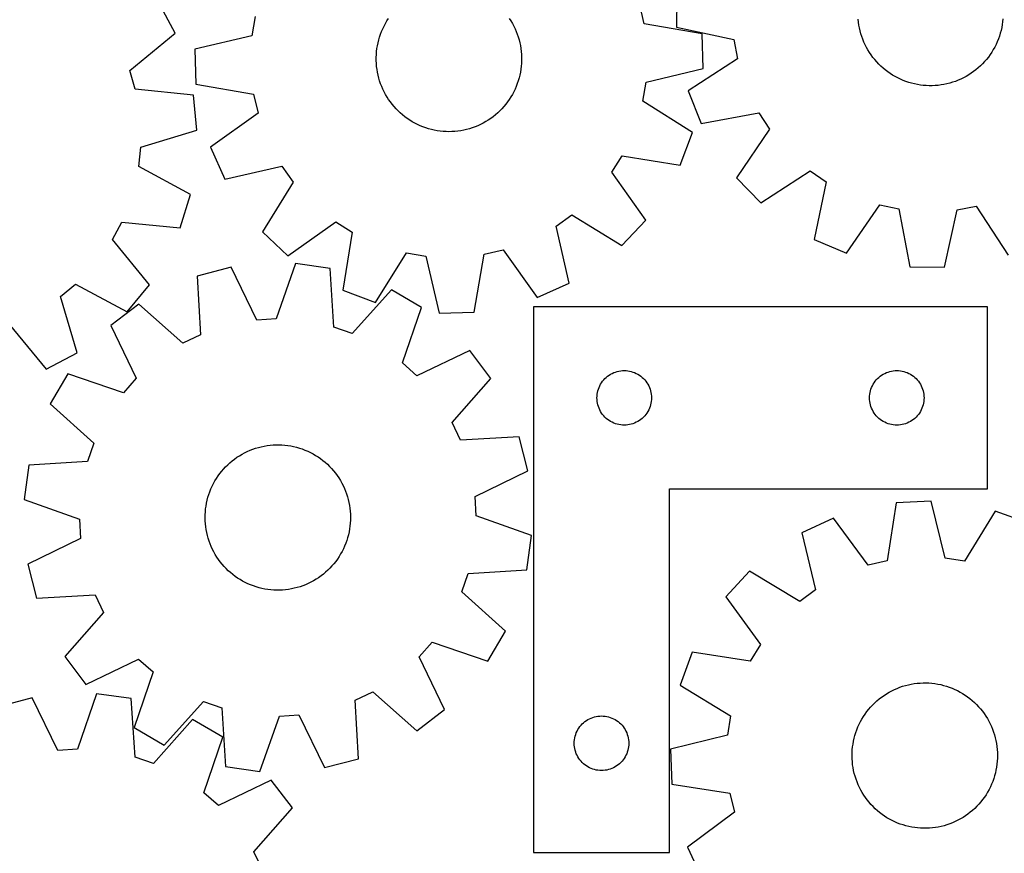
# Model space of a CAD drawing. Header units: millimetres. Extents: x 7 to 1243, y 7 to 1492.
# Tile 4 of 25: x 463 to 788, y 333 to 608. Entities that reach past the tile are written whole.
import ezdxf

# ---------------------------------------------------------------- set-up
doc = ezdxf.new("R2010")
doc.units = ezdxf.units.MM
doc.layers.add('CUT', color=7, linetype='CONTINUOUS', true_color=0x000000)

msp = doc.modelspace()

# ---------------------------------------------------------------- linework, layer by layer
at = {"layer": 'CUT'}
for p, q in [((679.969897, 617.072785), (679.818631, 605.537509)), ((514.237552, 603.553118), (508.827631, 613.742241)), ((669.171451, 606.642556), (667.724339, 612.907423)), ((540.671174, 609.011073), (539.610671, 602.669305)), ((584.226461, 607.593282), (584.755246, 608.417346)), ((624.597646, 608.445038), (625.127576, 607.62171)), ((739.876711, 607.208781), (739.774261, 608.182536)), ((787.614354, 608.31768), (787.517409, 607.343362)), ((582.459789, 604.102422), (582.847657, 605.001451)), ((582.847657, 605.001451), (583.271872, 605.883912)), ((583.271872, 605.883912), (583.731728, 606.748335)), ((583.731728, 606.748335), (584.226461, 607.593282)), ((625.127576, 607.62171), (625.623482, 606.777452)), ((625.623482, 606.777452), (626.08454, 605.913669)), ((626.08454, 605.913669), (626.509982, 605.031799)), ((626.509982, 605.031799), (626.899099, 604.133309)), ((688.271283, 603.380837), (669.171451, 606.642556)), ((679.818631, 605.537509), (698.757451, 601.443181)), ((740.018792, 606.240015), (739.876711, 607.208781)), ((740.200271, 605.27785), (740.018792, 606.240015)), ((740.420843, 604.323889), (740.200271, 605.27785)), ((787.204763, 605.410634), (786.989583, 604.455441)), ((787.380802, 606.373808), (787.204763, 605.410634)), ((787.517409, 607.343362), (787.380802, 606.373808)), ((499.267742, 591.250793), (514.237552, 603.553118)), ((539.610671, 602.669305), (520.746597, 598.243344)), ((581.520416, 601.321008), (581.795616, 602.260668)), ((581.795616, 602.260668), (582.108914, 603.18832)), ((582.108914, 603.18832), (582.459789, 604.102422)), ((626.899099, 604.133309), (627.251244, 603.219696)), ((627.251244, 603.219696), (627.565832, 602.29248)), ((627.565832, 602.29248), (627.842337, 601.353204)), ((688.624901, 591.84999), (688.271283, 603.380837)), ((740.680143, 603.379718), (740.420843, 604.323889)), ((740.977739, 602.446909), (740.680143, 603.379718)), ((741.313134, 601.527015), (740.977739, 602.446909)), ((741.685772, 600.621567), (741.313134, 601.527015)), ((786.113108, 601.653571), (785.745592, 600.746032)), ((786.443302, 602.575345), (786.113108, 601.653571)), ((786.735622, 603.50982), (786.443302, 602.575345)), ((786.989583, 604.455441), (786.735622, 603.50982)), ((520.746597, 598.243344), (521.100214, 586.712497)), ((580.808795, 597.473824), (580.927666, 598.445711)), ((580.927666, 598.445711), (581.08608, 599.411941)), ((581.08608, 599.411941), (581.283773, 600.370905)), ((581.283773, 600.370905), (581.520416, 601.321008)), ((627.842337, 601.353204), (628.080301, 600.403431)), ((628.080301, 600.403431), (628.279327, 599.444742)), ((628.279327, 599.444742), (628.439084, 598.478734)), ((628.439084, 598.478734), (628.559305, 597.507013)), ((698.757451, 601.443181), (699.929051, 595.120995)), ((742.095032, 599.732072), (741.685772, 600.621567)), ((742.540232, 598.86001), (742.095032, 599.732072)), ((743.020632, 598.006833), (742.540232, 598.86001)), ((784.901098, 598.979675), (784.425526, 598.123798)), ((785.341365, 599.854239), (784.901098, 598.979675)), ((785.745592, 600.746032), (785.341365, 599.854239)), ((580.690408, 595.519554), (580.729665, 596.497897)), ((580.691088, 594.540425), (580.690408, 595.519554)), ((580.729665, 596.497897), (580.808795, 597.473824)), ((628.559305, 597.507013), (628.639792, 596.531196)), ((628.639792, 596.531196), (628.680409, 595.552909)), ((628.680409, 595.552909), (628.681089, 594.57378)), ((699.929051, 595.120995), (683.714936, 584.512276)), ((743.535432, 597.173961), (743.020632, 598.006833)), ((744.083775, 596.36278), (743.535432, 597.173961)), ((744.664749, 595.57464), (744.083775, 596.36278)), ((745.277386, 594.810853), (744.664749, 595.57464)), ((782.795177, 595.682355), (782.186864, 594.915119)), ((783.371689, 596.473764), (782.795177, 595.682355)), ((783.91544, 597.288031), (783.371689, 596.473764)), ((784.425526, 598.123798), (783.91544, 597.288031)), ((580.731706, 593.562138), (580.691088, 594.540425)), ((580.812192, 592.586322), (580.731706, 593.562138)), ((580.932414, 591.614601), (580.812192, 592.586322)), ((628.562702, 592.61951), (628.443832, 591.647623)), ((628.641832, 593.595437), (628.562702, 592.61951)), ((628.681089, 594.57378), (628.641832, 593.595437)), ((669.760827, 587.42403), (688.624901, 591.84999)), ((745.920668, 594.07269), (745.277386, 594.810853)), ((746.593523, 593.36138), (745.920668, 594.07269)), ((747.294831, 592.678107), (746.593523, 593.36138)), ((748.023425, 592.024008), (747.294831, 592.678107)), ((748.778093, 591.400172), (748.023425, 592.024008)), ((779.456615, 592.112804), (778.705484, 591.484714)), ((780.181502, 592.771009), (779.456615, 592.112804)), ((780.878938, 593.458233), (780.181502, 592.771009)), ((781.547764, 594.173333), (780.878938, 593.458233)), ((782.186864, 594.915119), (781.547764, 594.173333)), ((501.117151, 585.092678), (499.267742, 591.250793)), ((581.09217, 590.648592), (580.932414, 591.614601)), ((581.291196, 589.689903), (581.09217, 590.648592)), ((581.52916, 588.74013), (581.291196, 589.689903)), ((581.805666, 587.800854), (581.52916, 588.74013)), ((627.851082, 588.772326), (627.575882, 587.832666)), ((628.087725, 589.722429), (627.851082, 588.772326)), ((628.285418, 590.681393), (628.087725, 589.722429)), ((628.443832, 591.647623), (628.285418, 590.681393)), ((749.557578, 590.807636), (748.778093, 591.400172)), ((750.360583, 590.247388), (749.557578, 590.807636)), ((751.185771, 589.720359), (750.360583, 590.247388)), ((752.03177, 589.227428), (751.185771, 589.720359)), ((752.89717, 588.769413), (752.03177, 589.227428)), ((753.780532, 588.347079), (752.89717, 588.769413)), ((774.601335, 588.830726), (773.720373, 588.403407)), ((775.464134, 589.293622), (774.601335, 588.830726)), ((776.307334, 589.791326), (775.464134, 589.293622)), ((777.129532, 590.323008), (776.307334, 589.791326)), ((777.929359, 590.887784), (777.129532, 590.323008)), ((778.705484, 591.484714), (777.929359, 590.887784)), ((521.100214, 586.712497), (540.200047, 583.450779)), ((582.120253, 586.873638), (581.805666, 587.800854)), ((582.472398, 585.960025), (582.120253, 586.873638)), ((582.861516, 585.061536), (582.472398, 585.960025)), ((626.911709, 585.990912), (626.523841, 585.091883)), ((627.262584, 586.905014), (626.911709, 585.990912)), ((627.575882, 587.832666), (627.262584, 586.905014)), ((668.700323, 581.082262), (669.760827, 587.42403)), ((754.680385, 587.961126), (753.780532, 588.347079)), ((755.595232, 587.612199), (754.680385, 587.961126)), ((756.52355, 587.300877), (755.595232, 587.612199)), ((757.463794, 587.02768), (756.52355, 587.300877)), ((758.414398, 586.793061), (757.463794, 587.02768)), ((759.373782, 586.59741), (758.414398, 586.793061)), ((760.340347, 586.441055), (759.373782, 586.59741)), ((761.312485, 586.324255), (760.340347, 586.441055)), ((762.288578, 586.247203), (761.312485, 586.324255)), ((763.267002, 586.21003), (762.288578, 586.247203)), ((764.246128, 586.212796), (763.267002, 586.21003)), ((765.224326, 586.255497), (764.246128, 586.212796)), ((766.199969, 586.338061), (765.224326, 586.255497)), ((767.171432, 586.460352), (766.199969, 586.338061)), ((768.137098, 586.622166), (767.171432, 586.460352)), ((769.095361, 586.823233), (768.137098, 586.622166)), ((770.044624, 587.063219), (769.095361, 586.823233)), ((770.98331, 587.341725), (770.044624, 587.063219)), ((771.909854, 587.658286), (770.98331, 587.341725)), ((772.822715, 588.012377), (771.909854, 587.658286)), ((773.720373, 588.403407), (772.822715, 588.012377)), ((520.387995, 583.073527), (501.117151, 585.092678)), ((521.486902, 571.589718), (520.387995, 583.073527)), ((540.200047, 583.450779), (541.647159, 577.185912)), ((583.286957, 584.179666), (582.861516, 585.061536)), ((583.748015, 583.315883), (583.286957, 584.179666)), ((584.243921, 582.471625), (583.748015, 583.315883)), ((584.773851, 581.648296), (584.243921, 582.471625)), ((625.145037, 582.500053), (624.616252, 581.675988)), ((625.639769, 583.344999), (625.145037, 582.500053)), ((626.099626, 584.209422), (625.639769, 583.344999)), ((626.523841, 585.091883), (626.099626, 584.209422)), ((683.714936, 584.512276), (687.989544, 573.797184)), ((585.336923, 580.847268), (584.773851, 581.648296)), ((585.932198, 580.069874), (585.336923, 580.847268)), ((586.558687, 579.317407), (585.932198, 580.069874)), ((587.215347, 578.591119), (586.558687, 579.317407)), ((622.834658, 579.34262), (622.179008, 578.615421)), ((623.4601, 580.095957), (622.834658, 579.34262)), ((624.054294, 580.874179), (623.4601, 580.095957)), ((624.616252, 581.675988), (624.054294, 580.874179)), ((685.098062, 570.759637), (668.700323, 581.082262)), ((541.647159, 577.185912), (525.912769, 565.877888)), ((587.901084, 577.892221), (587.215347, 578.591119)), ((588.614758, 577.221874), (587.901084, 577.892221)), ((589.35518, 576.581195), (588.614758, 577.221874)), ((590.121119, 575.971249), (589.35518, 576.581195)), ((590.911299, 575.393053), (590.121119, 575.971249)), ((619.276881, 575.991514), (618.487505, 575.41222)), ((620.041971, 576.602523), (619.276881, 575.991514)), ((620.781502, 577.244231), (620.041971, 576.602523)), ((621.494243, 577.915569), (620.781502, 577.244231)), ((622.179008, 578.615421), (621.494243, 577.915569)), ((687.989544, 573.797184), (707.053564, 577.262091)), ((707.053564, 577.262091), (710.555377, 571.869504)), ((591.724405, 574.847569), (590.911299, 575.393053)), ((592.559084, 574.335704), (591.724405, 574.847569)), ((593.413947, 573.85831), (592.559084, 574.335704)), ((594.287571, 573.416182), (593.413947, 573.85831)), ((595.178501, 573.010056), (594.287571, 573.416182)), ((596.085255, 572.640608), (595.178501, 573.010056)), ((597.006324, 572.308452), (596.085255, 572.640608)), ((597.940174, 572.014142), (597.006324, 572.308452)), ((612.396774, 572.319149), (611.463334, 572.023541)), ((613.31738, 572.652585), (612.396774, 572.319149)), ((614.22362, 573.023293), (613.31738, 572.652585)), ((615.113985, 573.430657), (614.22362, 573.023293)), ((615.986993, 573.873999), (615.113985, 573.430657)), ((616.841191, 574.352581), (615.986993, 573.873999)), ((617.675158, 574.865606), (616.841191, 574.352581)), ((618.487505, 575.41222), (617.675158, 574.865606)), ((502.948705, 565.952549), (521.486902, 571.589718)), ((598.885252, 571.758167), (597.940174, 572.014142)), ((599.839984, 571.540954), (598.885252, 571.758167)), ((600.802782, 571.362863), (599.839984, 571.540954)), ((601.772042, 571.224192), (600.802782, 571.362863)), ((602.746152, 571.125171), (601.772042, 571.224192)), ((603.72349, 571.065965), (602.746152, 571.125171)), ((604.70243, 571.046673), (603.72349, 571.065965)), ((605.681342, 571.067326), (604.70243, 571.046673)), ((606.658597, 571.127891), (605.681342, 571.067326)), ((607.632568, 571.228266), (606.658597, 571.127891)), ((608.601634, 571.368284), (607.632568, 571.228266)), ((609.564183, 571.547712), (608.601634, 571.368284)), ((610.518613, 571.766253), (609.564183, 571.547712)), ((611.463334, 572.023541), (610.518613, 571.766253)), ((681.012098, 559.9712), (685.098062, 570.759637)), ((710.555377, 571.869504), (699.635269, 555.863454)), ((502.300727, 559.555455), (502.948705, 565.952549)), ((525.912769, 565.877888), (530.652133, 555.360099)), ((658.483557, 557.647921), (661.890224, 563.101114)), ((661.890224, 563.101114), (681.012098, 559.9712)), ((519.33197, 550.31537), (502.300727, 559.555455)), ((530.652133, 555.360099), (549.546283, 559.655853)), ((549.546283, 559.655853), (553.280701, 554.421657)), ((669.682795, 541.835917), (658.483557, 557.647921)), ((707.68498, 547.599821), (723.971875, 558.096462)), ((723.971875, 558.096462), (729.270782, 554.454447)), ((553.280701, 554.421657), (543.071413, 537.953115)), ((699.635269, 555.863454), (707.68498, 547.599821)), ((729.270782, 554.454447), (725.307168, 535.48784)), ((515.952564, 539.28518), (519.33197, 550.31537)), ((735.906487, 530.93373), (746.936725, 546.864086)), ((746.936725, 546.864086), (753.226016, 545.527108)), ((772.451924, 545.274993), (778.774111, 546.446593)), ((778.774111, 546.446593), (789.382829, 530.232478)), ((640.076563, 539.907201), (645.310759, 543.641619)), ((645.310759, 543.641619), (661.779301, 533.432332)), ((753.226016, 545.527108), (756.82232, 526.487438)), ((768.357596, 526.336173), (772.451924, 545.274993)), ((493.621538, 535.509203), (496.668253, 541.171377)), ((496.668253, 541.171377), (515.952564, 539.28518)), ((551.474998, 530.049621), (567.287003, 541.248858)), ((567.287003, 541.248858), (572.740196, 537.842192)), ((644.372317, 521.013051), (640.076563, 539.907201)), ((661.779301, 533.432332), (669.682795, 541.835917)), ((543.071413, 537.953115), (551.474998, 530.049621)), ((572.740196, 537.842192), (569.610282, 518.720318)), ((505.820327, 520.454902), (493.621538, 535.509203)), ((725.307168, 535.48784), (735.906487, 530.93373)), ((580.398718, 514.634354), (590.721343, 531.032092)), ((590.721343, 531.032092), (597.063111, 529.971589)), ((597.063111, 529.971589), (601.489072, 511.107515)), ((613.019919, 511.461132), (616.281637, 530.560965)), ((616.281637, 530.560965), (622.546504, 532.008077)), ((622.546504, 532.008077), (633.854527, 516.273687)), ((554.07181, 527.497497), (547.632661, 509.222383)), ((565.496867, 525.899519), (554.07181, 527.497497)), ((532.723799, 526.271095), (521.556903, 523.375254)), ((541.213417, 508.85361), (532.723799, 526.271095)), ((566.674868, 506.559024), (565.496867, 525.899519)), ((756.82232, 526.487438), (768.357596, 526.336173)), ((476.400909, 516.614744), (481.382527, 520.679983)), ((481.382527, 520.679983), (498.477092, 511.557578)), ((498.477092, 511.557578), (505.820327, 520.454902)), ((521.556903, 523.375254), (522.601489, 504.027095)), ((633.854527, 516.273687), (644.372317, 521.013051)), ((569.610282, 518.720318), (580.398718, 514.634354)), ((585.68918, 518.863036), (572.746599, 504.443187)), ((595.633037, 513.014516), (585.68918, 518.863036)), ((481.910089, 498.03811), (476.400909, 516.614744)), ((502.303236, 514.072678), (493.09456, 507.123883)), ((516.812004, 501.229855), (502.303236, 514.072678)), ((589.320081, 494.695428), (595.633037, 513.014516)), ((601.489072, 511.107515), (613.019919, 511.461132)), ((632.563773, 513.190733), (632.563773, 333.190733)), ((782.563773, 513.190733), (632.563773, 513.190733)), ((782.563773, 453.190733), (782.563773, 513.190733)), ((459.418641, 507.597999), (471.720967, 492.628189)), ((547.632661, 509.222383), (541.213417, 508.85361)), ((493.09456, 507.123883), (501.463851, 489.648261)), ((522.601489, 504.027095), (516.812004, 501.229855)), ((572.746599, 504.443187), (566.674868, 506.559024)), ((471.720967, 492.628189), (481.910089, 498.03811)), ((611.595557, 498.78639), (594.119934, 490.417099)), ((618.544351, 489.577714), (611.595557, 498.78639)), ((594.119934, 490.417099), (589.320081, 494.695428)), ((478.866434, 491.161364), (473.017914, 481.217507)), ((497.185522, 484.848408), (478.866434, 491.161364)), ((657.563641, 490.67396), (658.063773, 490.984962)), ((658.063773, 490.984962), (658.583175, 491.262588)), ((658.583175, 491.262588), (659.119622, 491.505649)), ((659.119622, 491.505649), (659.670818, 491.713104)), ((659.670818, 491.713104), (660.234402, 491.884066)), ((660.234402, 491.884066), (660.80796, 492.017801)), ((660.80796, 492.017801), (661.389037, 492.113737)), ((661.389037, 492.113737), (661.975145, 492.171464)), ((661.975145, 492.171464), (662.563773, 492.190733)), ((662.563773, 492.190733), (663.152401, 492.171464)), ((663.152401, 492.171464), (663.738509, 492.113737)), ((663.738509, 492.113737), (664.319586, 492.017801)), ((664.319586, 492.017801), (664.893144, 491.884066)), ((664.893144, 491.884066), (665.456728, 491.713104)), ((665.456728, 491.713104), (666.007924, 491.505649)), ((666.007924, 491.505649), (666.544371, 491.262588)), ((666.544371, 491.262588), (667.063773, 490.984962)), ((667.063773, 490.984962), (667.563905, 490.67396)), ((747.563641, 490.67396), (748.063773, 490.984962)), ((748.063773, 490.984962), (748.583175, 491.262588)), ((748.583175, 491.262588), (749.119622, 491.505649)), ((749.119622, 491.505649), (749.670818, 491.713104)), ((749.670818, 491.713104), (750.234402, 491.884066)), ((750.234402, 491.884066), (750.80796, 492.017801)), ((750.80796, 492.017801), (751.389037, 492.113737)), ((751.389037, 492.113737), (751.975145, 492.171464)), ((751.975145, 492.171464), (752.563773, 492.190733)), ((752.563773, 492.190733), (753.152401, 492.171464)), ((753.152401, 492.171464), (753.738509, 492.113737)), ((753.738509, 492.113737), (754.319586, 492.017801)), ((754.319586, 492.017801), (754.893144, 491.884066)), ((754.893144, 491.884066), (755.456728, 491.713104)), ((755.456728, 491.713104), (756.007924, 491.505649)), ((756.007924, 491.505649), (756.544371, 491.262588)), ((756.544371, 491.262588), (757.063773, 490.984962)), ((757.063773, 490.984962), (757.563905, 490.67396)), ((501.463851, 489.648261), (497.185522, 484.848408)), ((605.701529, 475.068946), (618.544351, 489.577714)), ((654.491918, 487.171331), (654.769544, 487.690733)), ((654.769544, 487.690733), (655.080546, 488.190865)), ((655.080546, 488.190865), (655.423593, 488.669586)), ((655.423593, 488.669586), (655.797215, 489.124846)), ((655.797215, 489.124846), (656.199812, 489.554694)), ((656.199812, 489.554694), (656.629661, 489.957291)), ((656.629661, 489.957291), (657.08492, 490.330913)), ((657.08492, 490.330913), (657.563641, 490.67396)), ((667.563905, 490.67396), (668.042626, 490.330913)), ((668.042626, 490.330913), (668.497885, 489.957291)), ((668.497885, 489.957291), (668.927734, 489.554694)), ((668.927734, 489.554694), (669.330331, 489.124846)), ((669.330331, 489.124846), (669.703953, 488.669586)), ((669.703953, 488.669586), (670.046999, 488.190865)), ((670.046999, 488.190865), (670.358002, 487.690733)), ((670.358002, 487.690733), (670.635628, 487.171331)), ((744.491918, 487.171331), (744.769544, 487.690733)), ((744.769544, 487.690733), (745.080546, 488.190865)), ((745.080546, 488.190865), (745.423593, 488.669586)), ((745.423593, 488.669586), (745.797215, 489.124846)), ((745.797215, 489.124846), (746.199812, 489.554694)), ((746.199812, 489.554694), (746.629661, 489.957291)), ((746.629661, 489.957291), (747.08492, 490.330913)), ((747.08492, 490.330913), (747.563641, 490.67396)), ((757.563905, 490.67396), (758.042626, 490.330913)), ((758.042626, 490.330913), (758.497885, 489.957291)), ((758.497885, 489.957291), (758.927734, 489.554694)), ((758.927734, 489.554694), (759.330331, 489.124846)), ((759.330331, 489.124846), (759.703953, 488.669586)), ((759.703953, 488.669586), (760.046999, 488.190865)), ((760.046999, 488.190865), (760.358002, 487.690733)), ((760.358002, 487.690733), (760.635628, 487.171331)), ((653.640769, 484.365469), (653.736705, 484.946546)), ((653.736705, 484.946546), (653.870441, 485.520105)), ((653.870441, 485.520105), (654.041402, 486.083688)), ((654.041402, 486.083688), (654.248857, 486.634884)), ((654.248857, 486.634884), (654.491918, 487.171331)), ((670.635628, 487.171331), (670.878689, 486.634884)), ((670.878689, 486.634884), (671.086144, 486.083688)), ((671.086144, 486.083688), (671.257105, 485.520105)), ((671.257105, 485.520105), (671.390841, 484.946546)), ((671.390841, 484.946546), (671.486777, 484.365469)), ((743.640769, 484.365469), (743.736705, 484.946546)), ((743.736705, 484.946546), (743.870441, 485.520105)), ((743.870441, 485.520105), (744.041402, 486.083688)), ((744.041402, 486.083688), (744.248857, 486.634884)), ((744.248857, 486.634884), (744.491918, 487.171331)), ((760.635628, 487.171331), (760.878689, 486.634884)), ((760.878689, 486.634884), (761.086144, 486.083688)), ((761.086144, 486.083688), (761.257105, 485.520105)), ((761.257105, 485.520105), (761.390841, 484.946546)), ((761.390841, 484.946546), (761.486777, 484.365469)), ((473.017914, 481.217507), (487.437763, 468.274926)), ((653.563773, 483.190733), (653.583043, 483.779361)), ((653.583043, 482.602105), (653.563773, 483.190733)), ((653.583043, 483.779361), (653.640769, 484.365469)), ((653.640769, 482.015997), (653.583043, 482.602105)), ((653.736705, 481.43492), (653.640769, 482.015997)), ((653.870441, 480.861362), (653.736705, 481.43492)), ((671.390841, 481.43492), (671.257105, 480.861362)), ((671.486777, 482.015997), (671.390841, 481.43492)), ((671.486777, 484.365469), (671.544503, 483.779361)), ((671.544503, 482.602105), (671.486777, 482.015997)), ((671.544503, 483.779361), (671.563773, 483.190733)), ((671.563773, 483.190733), (671.544503, 482.602105)), ((743.563773, 483.190733), (743.583043, 483.779361)), ((743.583043, 482.602105), (743.563773, 483.190733)), ((743.583043, 483.779361), (743.640769, 484.365469)), ((743.640769, 482.015997), (743.583043, 482.602105)), ((743.736705, 481.43492), (743.640769, 482.015997)), ((743.870441, 480.861362), (743.736705, 481.43492)), ((761.390841, 481.43492), (761.257105, 480.861362)), ((761.486777, 482.015997), (761.390841, 481.43492)), ((761.486777, 484.365469), (761.544503, 483.779361)), ((761.544503, 482.602105), (761.486777, 482.015997)), ((761.544503, 483.779361), (761.563773, 483.190733)), ((761.563773, 483.190733), (761.544503, 482.602105)), ((654.041402, 480.297778), (653.870441, 480.861362)), ((654.248857, 479.746582), (654.041402, 480.297778)), ((654.491918, 479.210135), (654.248857, 479.746582)), ((654.769544, 478.690733), (654.491918, 479.210135)), ((655.080546, 478.190601), (654.769544, 478.690733)), ((655.423593, 477.71188), (655.080546, 478.190601)), ((670.046999, 478.190601), (669.703953, 477.71188)), ((670.358002, 478.690733), (670.046999, 478.190601)), ((670.635628, 479.210135), (670.358002, 478.690733)), ((670.878689, 479.746582), (670.635628, 479.210135)), ((671.086144, 480.297778), (670.878689, 479.746582)), ((671.257105, 480.861362), (671.086144, 480.297778)), ((744.041402, 480.297778), (743.870441, 480.861362)), ((744.248857, 479.746582), (744.041402, 480.297778)), ((744.491918, 479.210135), (744.248857, 479.746582)), ((744.769544, 478.690733), (744.491918, 479.210135)), ((745.080546, 478.190601), (744.769544, 478.690733)), ((745.423593, 477.71188), (745.080546, 478.190601)), ((760.046999, 478.190601), (759.703953, 477.71188)), ((760.358002, 478.690733), (760.046999, 478.190601)), ((760.635628, 479.210135), (760.358002, 478.690733)), ((760.878689, 479.746582), (760.635628, 479.210135)), ((761.086144, 480.297778), (760.878689, 479.746582)), ((761.257105, 480.861362), (761.086144, 480.297778)), ((608.498769, 469.279461), (605.701529, 475.068946)), ((655.797215, 477.256621), (655.423593, 477.71188)), ((656.199812, 476.826772), (655.797215, 477.256621)), ((656.629661, 476.424175), (656.199812, 476.826772)), ((657.08492, 476.050553), (656.629661, 476.424175)), ((657.563641, 475.707507), (657.08492, 476.050553)), ((658.063773, 475.396505), (657.563641, 475.707507)), ((658.583175, 475.118879), (658.063773, 475.396505)), ((659.119622, 474.875817), (658.583175, 475.118879)), ((659.670818, 474.668362), (659.119622, 474.875817)), ((660.234402, 474.497401), (659.670818, 474.668362)), ((665.456728, 474.668362), (664.893144, 474.497401)), ((666.007924, 474.875817), (665.456728, 474.668362)), ((666.544371, 475.118879), (666.007924, 474.875817)), ((667.063773, 475.396505), (666.544371, 475.118879)), ((667.563905, 475.707507), (667.063773, 475.396505)), ((668.042626, 476.050553), (667.563905, 475.707507)), ((668.497885, 476.424175), (668.042626, 476.050553)), ((668.927734, 476.826772), (668.497885, 476.424175)), ((669.330331, 477.256621), (668.927734, 476.826772)), ((669.703953, 477.71188), (669.330331, 477.256621)), ((745.797215, 477.256621), (745.423593, 477.71188)), ((746.199812, 476.826772), (745.797215, 477.256621)), ((746.629661, 476.424175), (746.199812, 476.826772)), ((747.08492, 476.050553), (746.629661, 476.424175)), ((747.563641, 475.707507), (747.08492, 476.050553)), ((748.063773, 475.396505), (747.563641, 475.707507)), ((748.583175, 475.118879), (748.063773, 475.396505)), ((749.119622, 474.875817), (748.583175, 475.118879)), ((749.670818, 474.668362), (749.119622, 474.875817)), ((750.234402, 474.497401), (749.670818, 474.668362)), ((755.456728, 474.668362), (754.893144, 474.497401)), ((756.007924, 474.875817), (755.456728, 474.668362)), ((756.544371, 475.118879), (756.007924, 474.875817)), ((757.063773, 475.396505), (756.544371, 475.118879)), ((757.563905, 475.707507), (757.063773, 475.396505)), ((758.042626, 476.050553), (757.563905, 475.707507)), ((758.497885, 476.424175), (758.042626, 476.050553)), ((758.927734, 476.826772), (758.497885, 476.424175)), ((759.330331, 477.256621), (758.927734, 476.826772)), ((759.703953, 477.71188), (759.330331, 477.256621)), ((660.80796, 474.363666), (660.234402, 474.497401)), ((661.389037, 474.267729), (660.80796, 474.363666)), ((661.975145, 474.210003), (661.389037, 474.267729)), ((662.563773, 474.190733), (661.975145, 474.210003)), ((663.152401, 474.210003), (662.563773, 474.190733)), ((663.738509, 474.267729), (663.152401, 474.210003)), ((664.319586, 474.363666), (663.738509, 474.267729)), ((664.893144, 474.497401), (664.319586, 474.363666)), ((750.80796, 474.363666), (750.234402, 474.497401)), ((751.389037, 474.267729), (750.80796, 474.363666)), ((751.975145, 474.210003), (751.389037, 474.267729)), ((752.563773, 474.190733), (751.975145, 474.210003)), ((753.152401, 474.210003), (752.563773, 474.190733)), ((753.738509, 474.267729), (753.152401, 474.210003)), ((754.319586, 474.363666), (753.738509, 474.267729)), ((754.893144, 474.497401), (754.319586, 474.363666)), ((487.437763, 468.274926), (485.321926, 462.203194)), ((627.846928, 470.324047), (608.498769, 469.279461)), ((630.742769, 459.157151), (627.846928, 470.324047)), ((536.366518, 464.597909), (537.228553, 465.062227)), ((537.228553, 465.062227), (538.10881, 465.490996)), ((538.10881, 465.490996), (539.005823, 465.883505)), ((539.005823, 465.883505), (539.918099, 466.239099)), ((539.918099, 466.239099), (540.84412, 466.557187)), ((540.84412, 466.557187), (541.782345, 466.837238)), ((541.782345, 466.837238), (542.731212, 467.078788)), ((542.731212, 467.078788), (543.689142, 467.281434)), ((543.689142, 467.281434), (544.654541, 467.444839)), ((544.654541, 467.444839), (545.625801, 467.56873)), ((545.625801, 467.56873), (546.601306, 467.652902)), ((546.601306, 467.652902), (547.579433, 467.697215)), ((547.579433, 467.697215), (548.558553, 467.701594)), ((548.558553, 467.701594), (549.537036, 467.666033)), ((549.537036, 467.666033), (550.513255, 467.59059)), ((550.513255, 467.59059), (551.485585, 467.475392)), ((551.485585, 467.475392), (552.452406, 467.320629)), ((552.452406, 467.320629), (553.41211, 467.12656)), ((553.41211, 467.12656), (554.3631, 466.893507)), ((554.3631, 466.893507), (555.303793, 466.621859)), ((555.303793, 466.621859), (556.232622, 466.312068)), ((556.232622, 466.312068), (557.148043, 465.964648)), ((557.148043, 465.964648), (558.048531, 465.580179)), ((558.048531, 465.580179), (558.932588, 465.1593)), ((558.932588, 465.1593), (559.798742, 464.702712)), ((485.321926, 462.203194), (465.981431, 461.025193)), ((531.654886, 461.112754), (532.378688, 461.772153)), ((532.378688, 461.772153), (533.128783, 462.40148)), ((533.128783, 462.40148), (533.903923, 462.999688)), ((533.903923, 462.999688), (534.702819, 463.565781)), ((534.702819, 463.565781), (535.524139, 464.098817)), ((535.524139, 464.098817), (536.366518, 464.597909)), ((559.798742, 464.702712), (560.645551, 464.211175)), ((560.645551, 464.211175), (561.471607, 463.685507)), ((561.471607, 463.685507), (562.275534, 463.126583)), ((562.275534, 463.126583), (563.055994, 462.535332)), ((563.055994, 462.535332), (563.811689, 461.91274)), ((563.811689, 461.91274), (564.54136, 461.259843)), ((465.981431, 461.025193), (464.383453, 449.600136)), ((529.046012, 458.197106), (529.653059, 458.965343)), ((529.653059, 458.965343), (530.290937, 459.708181)), ((530.290937, 459.708181), (530.958583, 460.424382)), ((530.958583, 460.424382), (531.654886, 461.112754)), ((564.54136, 461.259843), (565.243793, 460.577726)), ((565.243793, 460.577726), (565.917819, 459.867526)), ((565.917819, 459.867526), (566.562315, 459.130424)), ((566.562315, 459.130424), (567.176211, 458.367648)), ((613.325283, 450.667533), (630.742769, 459.157151)), ((526.945526, 454.89632), (527.419687, 455.75298)), ((527.419687, 455.75298), (527.928396, 456.589587)), ((527.928396, 456.589587), (528.470805, 457.404748)), ((528.470805, 457.404748), (529.046012, 458.197106)), ((567.176211, 458.367648), (567.758482, 457.580466)), ((567.758482, 457.580466), (568.308161, 456.77019)), ((568.308161, 456.77019), (568.824333, 455.938167)), ((568.824333, 455.938167), (569.306138, 455.085782)), ((525.409249, 451.298114), (525.737923, 452.220431)), ((525.737923, 452.220431), (526.103944, 453.128574)), ((526.103944, 453.128574), (526.506701, 454.021032)), ((526.506701, 454.021032), (526.945526, 454.89632)), ((569.306138, 455.085782), (569.752775, 454.214455)), ((569.752775, 454.214455), (570.163499, 453.325636)), ((570.163499, 453.325636), (570.537628, 452.420803)), ((570.537628, 452.420803), (570.874539, 451.501463)), ((677.563773, 333.190733), (677.563773, 453.190733)), ((677.563773, 453.190733), (782.563773, 453.190733)), ((464.383453, 449.600136), (482.658567, 443.160988)), ((524.652461, 448.461575), (524.866066, 449.41712)), ((524.866066, 449.41712), (525.118469, 450.363158)), ((525.118469, 450.363158), (525.409249, 451.298114)), ((570.874539, 451.501463), (571.173671, 450.569145)), ((571.173671, 450.569145), (571.434526, 449.625403)), ((571.434526, 449.625403), (571.65667, 448.671806)), ((571.65667, 448.671806), (571.839734, 447.709942)), ((613.694056, 444.248289), (613.325283, 450.667533)), ((763.910127, 449.096089), (752.384828, 448.593159)), ((768.580036, 430.29092), (763.910127, 449.096089)), ((524.192146, 444.576302), (524.24766, 445.553857)), ((524.24766, 445.553857), (524.343, 446.528334)), ((524.343, 446.528334), (524.478009, 447.498111)), ((524.478009, 447.498111), (524.652461, 448.461575)), ((571.839734, 447.709942), (571.983412, 446.741411)), ((571.983412, 446.741411), (572.087465, 445.767826)), ((572.087465, 445.767826), (572.151721, 444.790807)), ((752.384828, 448.593159), (749.370755, 429.452684)), ((785.04439, 445.842699), (774.935007, 429.312642)), ((795.884841, 441.896805), (785.04439, 445.842699)), ((482.658567, 443.160988), (483.02734, 436.741743)), ((524.176552, 443.597297), (524.192146, 444.576302)), ((524.200903, 442.61847), (524.176552, 443.597297)), ((524.265158, 441.641451), (524.200903, 442.61847)), ((572.160477, 442.832974), (572.104964, 441.855419)), ((572.151721, 444.790807), (572.176072, 443.81198)), ((572.176072, 443.81198), (572.160477, 442.832974)), ((631.96917, 437.80914), (613.694056, 444.248289)), ((731.614296, 443.511167), (721.158771, 438.635978)), ((743.125156, 427.924553), (731.614296, 443.511167)), ((524.369212, 440.667865), (524.265158, 441.641451)), ((524.51289, 439.699335), (524.369212, 440.667865)), ((524.695953, 438.73747), (524.51289, 439.699335)), ((571.700163, 438.947702), (571.486557, 437.992156)), ((571.874615, 439.911165), (571.700163, 438.947702)), ((572.009623, 440.880942), (571.874615, 439.911165)), ((572.104964, 441.855419), (572.009623, 440.880942)), ((483.02734, 436.741743), (465.609855, 428.252126)), ((524.918097, 437.783873), (524.695953, 438.73747)), ((525.178952, 436.840131), (524.918097, 437.783873)), ((525.478084, 435.907814), (525.178952, 436.840131)), ((525.814995, 434.988474), (525.478084, 435.907814)), ((570.943374, 436.111162), (570.6147, 435.188845)), ((571.234154, 437.046118), (570.943374, 436.111162)), ((571.486557, 437.992156), (571.234154, 437.046118)), ((630.371192, 426.384083), (631.96917, 437.80914)), ((721.158771, 438.635978), (725.698874, 419.79905)), ((526.189124, 434.083641), (525.814995, 434.988474)), ((526.599849, 433.194821), (526.189124, 434.083641)), ((527.046485, 432.323494), (526.599849, 433.194821)), ((569.407097, 432.512957), (568.932936, 431.656297)), ((569.845922, 433.388244), (569.407097, 432.512957)), ((570.24868, 434.280702), (569.845922, 433.388244)), ((570.6147, 435.188845), (570.24868, 434.280702)), ((527.528291, 431.47111), (527.046485, 432.323494)), ((528.044462, 430.639087), (527.528291, 431.47111)), ((528.594141, 429.82881), (528.044462, 430.639087)), ((529.176413, 429.041629), (528.594141, 429.82881)), ((567.306612, 429.21217), (566.699564, 428.443933)), ((567.881819, 430.004529), (567.306612, 429.21217)), ((568.424228, 430.81969), (567.881819, 430.004529)), ((568.932936, 431.656297), (568.424228, 430.81969)), ((749.370755, 429.452684), (743.125156, 427.924553)), ((774.935007, 429.312642), (768.580036, 430.29092)), ((465.609855, 428.252126), (468.505696, 417.085229)), ((529.790308, 428.278852), (529.176413, 429.041629)), ((530.434805, 427.541751), (529.790308, 428.278852)), ((531.108831, 426.83155), (530.434805, 427.541751)), ((531.811264, 426.149434), (531.108831, 426.83155)), ((532.540935, 425.496536), (531.811264, 426.149434)), ((564.697737, 426.296522), (563.973936, 425.637124)), ((565.39404, 426.984895), (564.697737, 426.296522)), ((566.061686, 427.701096), (565.39404, 426.984895)), ((566.699564, 428.443933), (566.061686, 427.701096)), ((611.030698, 425.206082), (630.371192, 426.384083)), ((703.914097, 425.992292), (696.120105, 417.487049)), ((720.513483, 415.997154), (703.914097, 425.992292)), ((533.296629, 424.873944), (532.540935, 425.496536)), ((534.077089, 424.282694), (533.296629, 424.873944)), ((534.881016, 423.723769), (534.077089, 424.282694)), ((535.707072, 423.198101), (534.881016, 423.723769)), ((536.553882, 422.706564), (535.707072, 423.198101)), ((537.420036, 422.249976), (536.553882, 422.706564)), ((559.986105, 422.811367), (559.12407, 422.34705)), ((560.828484, 423.310459), (559.986105, 422.811367)), ((561.649805, 423.843496), (560.828484, 423.310459)), ((562.4487, 424.409589), (561.649805, 423.843496)), ((563.22384, 425.007797), (562.4487, 424.409589)), ((563.973936, 425.637124), (563.22384, 425.007797)), ((608.914861, 419.134351), (611.030698, 425.206082)), ((538.304092, 421.829097), (537.420036, 422.249976)), ((539.204581, 421.444628), (538.304092, 421.829097)), ((540.120001, 421.097209), (539.204581, 421.444628)), ((541.048831, 420.787417), (540.120001, 421.097209)), ((541.989523, 420.515769), (541.048831, 420.787417)), ((542.940513, 420.282717), (541.989523, 420.515769)), ((543.900217, 420.088648), (542.940513, 420.282717)), ((544.867039, 419.933885), (543.900217, 420.088648)), ((545.839368, 419.818686), (544.867039, 419.933885)), ((546.815587, 419.743244), (545.839368, 419.818686)), ((547.794071, 419.707682), (546.815587, 419.743244)), ((548.773191, 419.712062), (547.794071, 419.707682)), ((549.751318, 419.756374), (548.773191, 419.712062)), ((550.726823, 419.840546), (549.751318, 419.756374)), ((551.698083, 419.964438), (550.726823, 419.840546)), ((552.663481, 420.127842), (551.698083, 419.964438)), ((553.621411, 420.330488), (552.663481, 420.127842)), ((554.570278, 420.572038), (553.621411, 420.330488)), ((555.508503, 420.85209), (554.570278, 420.572038)), ((556.434524, 421.170177), (555.508503, 420.85209)), ((557.346801, 421.525771), (556.434524, 421.170177)), ((558.243814, 421.91828), (557.346801, 421.525771)), ((559.12407, 422.34705), (558.243814, 421.91828)), ((725.698874, 419.79905), (720.513483, 415.997154)), ((468.505696, 417.085229), (487.853855, 418.129815)), ((487.853855, 418.129815), (490.651095, 412.34033)), ((623.334709, 406.19177), (608.914861, 419.134351)), ((696.120105, 417.487049), (707.523193, 401.821418)), ((490.651095, 412.34033), (477.808272, 397.831563)), ((617.48619, 396.247913), (623.334709, 406.19177)), ((594.888772, 397.761016), (599.167101, 402.560869)), ((599.167101, 402.560869), (617.48619, 396.247913)), ((707.523193, 401.821418), (704.18744, 396.324561)), ((477.808272, 397.831563), (484.757067, 388.622886)), ((484.757067, 388.622886), (502.232689, 396.992178)), ((502.232689, 396.992178), (507.032542, 392.713849)), ((603.258064, 380.285393), (594.888772, 397.761016)), ((685.026632, 399.206554), (681.080738, 388.366103)), ((704.18744, 396.324561), (685.026632, 399.206554)), ((507.032542, 392.713849), (500.719586, 374.39476)), ((681.080738, 388.366103), (697.610796, 378.25672)), ((750.875014, 386.49138), (751.755709, 386.919247)), ((751.755709, 386.919247), (752.653124, 387.310835)), ((752.653124, 387.310835), (753.565765, 387.665494)), ((753.565765, 387.665494), (754.492112, 387.982631)), ((754.492112, 387.982631), (755.430624, 388.261721)), ((755.430624, 388.261721), (756.379738, 388.502298)), ((756.379738, 388.502298), (757.337875, 388.703961)), ((757.337875, 388.703961), (758.303441, 388.866375)), ((758.303441, 388.866375), (759.274827, 388.989271)), ((759.274827, 388.989271), (760.250418, 389.072442)), ((760.250418, 389.072442), (761.22859, 389.115751)), ((761.22859, 389.115751), (762.207714, 389.119127)), ((762.207714, 389.119127), (763.18616, 389.082562)), ((763.18616, 389.082562), (764.162302, 389.006118)), ((764.162302, 389.006118), (765.134512, 388.889922)), ((765.134512, 388.889922), (766.101175, 388.734168)), ((766.101175, 388.734168), (767.060679, 388.539115)), ((767.060679, 388.539115), (768.01143, 388.305087)), ((768.01143, 388.305087), (768.951843, 388.032474)), ((768.951843, 388.032474), (769.880354, 387.72173)), ((769.880354, 387.72173), (770.795418, 387.373372)), ((770.795418, 387.373372), (771.695512, 386.98798)), ((771.695512, 386.98798), (772.579136, 386.566195)), ((467.019821, 384.163757), (455.867008, 381.21414)), ((475.593268, 366.787381), (467.019821, 384.163757)), ((488.361674, 385.493011), (482.010661, 367.187081)), ((499.794299, 383.950104), (488.361674, 385.493011)), ((501.06548, 364.61551), (499.794299, 383.950104)), ((573.751135, 383.382181), (579.54062, 386.179421)), ((579.54062, 386.179421), (594.049387, 373.336599)), ((746.021777, 383.206282), (746.772517, 383.834839)), ((746.772517, 383.834839), (747.54827, 384.432252)), ((747.54827, 384.432252), (748.347746, 384.997526)), ((748.347746, 384.997526), (749.169612, 385.529719)), ((749.169612, 385.529719), (750.012503, 386.027947)), ((750.012503, 386.027947), (750.875014, 386.49138)), ((772.579136, 386.566195), (773.444821, 386.108719)), ((773.444821, 386.108719), (774.291126, 385.616313)), ((774.291126, 385.616313), (775.116643, 385.089798)), ((775.116643, 385.089798), (775.919996, 384.53005)), ((775.919996, 384.53005), (776.699849, 383.937999)), ((776.699849, 383.937999), (777.454905, 383.314633)), ((510.663443, 368.546241), (523.606024, 382.966089)), ((523.606024, 382.966089), (529.677756, 380.850252)), ((529.677756, 380.850252), (530.855757, 361.509758)), ((574.795721, 364.034022), (573.751135, 383.382181)), ((742.685436, 379.634655), (743.293271, 380.402269)), ((743.293271, 380.402269), (743.93191, 381.144452)), ((743.93191, 381.144452), (744.60029, 381.859968)), ((744.60029, 381.859968), (745.297299, 382.547626)), ((745.297299, 382.547626), (746.021777, 383.206282)), ((777.454905, 383.314633), (778.183906, 382.660987)), ((778.183906, 382.660987), (778.885639, 381.97815)), ((778.885639, 381.97815), (779.558936, 381.267259)), ((779.558936, 381.267259), (780.202677, 380.529497)), ((780.202677, 380.529497), (780.815789, 379.766091)), ((542.280814, 359.91178), (548.719962, 378.186894)), ((548.719962, 378.186894), (555.139206, 378.555667)), ((555.139206, 378.555667), (563.628824, 361.138181)), ((594.049387, 373.336599), (603.258064, 380.285393)), ((650.563773, 376.984962), (651.083175, 377.262588)), ((651.083175, 377.262588), (651.619622, 377.505649)), ((651.619622, 377.505649), (652.170818, 377.713104)), ((652.170818, 377.713104), (652.734402, 377.884066)), ((652.734402, 377.884066), (653.30796, 378.017801)), ((653.30796, 378.017801), (653.889037, 378.113737)), ((653.889037, 378.113737), (654.475145, 378.171464)), ((654.475145, 378.171464), (655.063773, 378.190733)), ((655.063773, 378.190733), (655.652401, 378.171464)), ((655.652401, 378.171464), (656.238509, 378.113737)), ((656.238509, 378.113737), (656.819586, 378.017801)), ((656.819586, 378.017801), (657.393144, 377.884066)), ((657.393144, 377.884066), (657.956728, 377.713104)), ((657.956728, 377.713104), (658.507924, 377.505649)), ((658.507924, 377.505649), (659.044371, 377.262588)), ((659.044371, 377.262588), (659.563773, 376.984962)), ((697.610796, 378.25672), (696.632517, 371.901749)), ((740.581566, 376.336025), (741.056605, 377.192198)), ((741.056605, 377.192198), (741.566171, 378.028283)), ((741.566171, 378.028283), (742.109416, 378.842887)), ((742.109416, 378.842887), (742.685436, 379.634655)), ((780.815789, 379.766091), (781.397253, 378.978313)), ((781.397253, 378.978313), (781.946101, 378.167473)), ((781.946101, 378.167473), (782.461419, 377.334921)), ((782.461419, 377.334921), (782.94235, 376.482043)), ((500.719586, 374.39476), (510.663443, 368.546241)), ((520.020283, 377.011001), (507.147336, 362.528955)), ((529.992206, 371.210465), (520.020283, 377.011001)), ((647.269544, 373.690733), (647.580546, 374.190865)), ((647.580546, 374.190865), (647.923593, 374.669586)), ((647.923593, 374.669586), (648.297215, 375.124846)), ((648.297215, 375.124846), (648.699812, 375.554694)), ((648.699812, 375.554694), (649.129661, 375.957291)), ((649.129661, 375.957291), (649.58492, 376.330913)), ((649.58492, 376.330913), (650.063641, 376.67396)), ((650.063641, 376.67396), (650.563773, 376.984962)), ((659.563773, 376.984962), (660.063905, 376.67396)), ((660.063905, 376.67396), (660.542626, 376.330913)), ((660.542626, 376.330913), (660.997885, 375.957291)), ((660.997885, 375.957291), (661.427734, 375.554694)), ((661.427734, 375.554694), (661.830331, 375.124846)), ((661.830331, 375.124846), (662.203953, 374.669586)), ((662.203953, 374.669586), (662.546999, 374.190865)), ((662.546999, 374.190865), (662.858002, 373.690733)), ((739.371219, 373.661376), (739.738171, 374.569143)), ((739.738171, 374.569143), (740.141844, 375.461188)), ((740.141844, 375.461188), (740.581566, 376.336025)), ((782.94235, 376.482043), (783.388092, 375.610258)), ((783.388092, 375.610258), (783.797905, 374.721018)), ((783.797905, 374.721018), (784.171106, 373.815802)), ((523.767596, 352.86117), (529.992206, 371.210465)), ((646.140769, 370.365469), (646.236705, 370.946546)), ((646.236705, 370.946546), (646.370441, 371.520105)), ((646.370441, 371.520105), (646.541402, 372.083688)), ((646.541402, 372.083688), (646.748857, 372.634884)), ((646.748857, 372.634884), (646.991918, 373.171331)), ((646.991918, 373.171331), (647.269544, 373.690733)), ((662.858002, 373.690733), (663.135628, 373.171331)), ((663.135628, 373.171331), (663.378689, 372.634884)), ((663.378689, 372.634884), (663.586144, 372.083688)), ((663.586144, 372.083688), (663.757105, 371.520105)), ((663.757105, 371.520105), (663.890841, 370.946546)), ((663.890841, 370.946546), (663.986777, 370.365469)), ((696.632517, 371.901749), (677.827349, 367.23184)), ((738.281902, 369.903635), (738.496488, 370.858961)), ((738.496488, 370.858961), (738.749861, 371.80474)), ((738.749861, 371.80474), (739.0416, 372.739397)), ((739.0416, 372.739397), (739.371219, 373.661376)), ((784.171106, 373.815802), (784.507074, 372.896117)), ((784.507074, 372.896117), (784.80525, 371.963493)), ((784.80525, 371.963493), (785.065137, 371.019484)), ((785.065137, 371.019484), (785.286303, 370.06566)), ((646.063773, 369.190733), (646.083043, 369.779361)), ((646.083043, 368.602105), (646.063773, 369.190733)), ((646.083043, 369.779361), (646.140769, 370.365469)), ((646.140769, 368.015997), (646.083043, 368.602105)), ((646.236705, 367.43492), (646.140769, 368.015997)), ((646.370441, 366.861362), (646.236705, 367.43492)), ((663.890841, 367.43492), (663.757105, 366.861362)), ((663.986777, 368.015997), (663.890841, 367.43492)), ((663.986777, 370.365469), (664.044503, 369.779361)), ((664.044503, 368.602105), (663.986777, 368.015997)), ((664.044503, 369.779361), (664.063773, 369.190733)), ((664.063773, 369.190733), (664.044503, 368.602105)), ((737.874119, 366.996334), (737.970459, 367.970713)), ((737.970459, 367.970713), (738.106462, 368.940351)), ((738.106462, 368.940351), (738.281902, 369.903635)), ((785.286303, 370.06566), (785.46838, 369.103608)), ((785.46838, 369.103608), (785.611064, 368.13493)), ((785.611064, 368.13493), (785.714119, 367.161239)), ((482.010661, 367.187081), (475.593268, 366.787381)), ((507.147336, 362.528955), (501.06548, 364.61551)), ((646.541402, 366.297778), (646.370441, 366.861362)), ((646.748857, 365.746582), (646.541402, 366.297778)), ((646.991918, 365.210135), (646.748857, 365.746582)), ((647.269544, 364.690733), (646.991918, 365.210135)), ((647.580546, 364.190601), (647.269544, 364.690733)), ((647.923593, 363.71188), (647.580546, 364.190601)), ((662.546999, 364.190601), (662.203953, 363.71188)), ((662.858002, 364.690733), (662.546999, 364.190601)), ((663.135628, 365.210135), (662.858002, 364.690733)), ((663.378689, 365.746582), (663.135628, 365.210135)), ((663.586144, 366.297778), (663.378689, 365.746582)), ((663.757105, 366.861362), (663.586144, 366.297778)), ((677.827349, 367.23184), (678.330279, 355.706541)), ((737.801005, 365.039847), (737.817603, 366.018837)), ((737.824352, 364.060996), (737.801005, 365.039847)), ((737.817603, 366.018837), (737.874119, 366.996334)), ((785.714119, 367.161239), (785.777373, 366.184155)), ((785.784121, 364.226314), (785.727605, 363.248817)), ((785.777373, 366.184155), (785.80072, 365.205303)), ((785.80072, 365.205303), (785.784121, 364.226314)), ((530.855757, 361.509758), (542.280814, 359.91178)), ((563.628824, 361.138181), (574.795721, 364.034022)), ((648.297215, 363.256621), (647.923593, 363.71188)), ((648.699812, 362.826772), (648.297215, 363.256621)), ((649.129661, 362.424175), (648.699812, 362.826772)), ((649.58492, 362.050553), (649.129661, 362.424175)), ((650.063641, 361.707507), (649.58492, 362.050553)), ((650.563773, 361.396505), (650.063641, 361.707507)), ((651.083175, 361.118879), (650.563773, 361.396505)), ((651.619622, 360.875817), (651.083175, 361.118879)), ((652.170818, 360.668362), (651.619622, 360.875817)), ((658.507924, 360.875817), (657.956728, 360.668362)), ((659.044371, 361.118879), (658.507924, 360.875817)), ((659.563773, 361.396505), (659.044371, 361.118879)), ((660.063905, 361.707507), (659.563773, 361.396505)), ((660.542626, 362.050553), (660.063905, 361.707507)), ((660.997885, 362.424175), (660.542626, 362.050553)), ((661.427734, 362.826772), (660.997885, 362.424175)), ((661.830331, 363.256621), (661.427734, 362.826772)), ((662.203953, 363.71188), (661.830331, 363.256621)), ((737.887606, 363.083912), (737.824352, 364.060996)), ((737.99066, 362.11022), (737.887606, 363.083912)), ((738.133345, 361.141543), (737.99066, 362.11022)), ((738.315422, 360.179491), (738.133345, 361.141543)), ((785.495262, 361.3048), (785.319822, 360.341516)), ((785.631265, 362.274438), (785.495262, 361.3048)), ((785.727605, 363.248817), (785.631265, 362.274438)), ((652.734402, 360.497401), (652.170818, 360.668362)), ((653.30796, 360.363666), (652.734402, 360.497401)), ((653.889037, 360.267729), (653.30796, 360.363666)), ((654.475145, 360.210003), (653.889037, 360.267729)), ((655.063773, 360.190733), (654.475145, 360.210003)), ((655.652401, 360.210003), (655.063773, 360.190733)), ((656.238509, 360.267729), (655.652401, 360.210003)), ((656.819586, 360.363666), (656.238509, 360.267729)), ((657.393144, 360.497401), (656.819586, 360.363666)), ((657.956728, 360.668362), (657.393144, 360.497401)), ((738.536588, 359.225667), (738.315422, 360.179491)), ((738.796475, 358.281657), (738.536588, 359.225667)), ((739.09465, 357.349034), (738.796475, 358.281657)), ((784.851864, 358.440411), (784.560125, 357.505754)), ((785.105237, 359.38619), (784.851864, 358.440411)), ((785.319822, 360.341516), (785.105237, 359.38619)), ((546.0231, 357.05942), (528.588009, 348.606018)), ((553.016187, 347.884334), (546.0231, 357.05942)), ((678.330279, 355.706541), (697.470754, 352.692468)), ((739.430618, 356.429349), (739.09465, 357.349034)), ((739.803819, 355.524133), (739.430618, 356.429349)), ((740.213632, 354.634892), (739.803819, 355.524133)), ((740.659375, 353.763107), (740.213632, 354.634892)), ((783.459881, 354.783963), (783.020159, 353.909126)), ((783.863554, 355.676007), (783.459881, 354.783963)), ((784.230505, 356.583775), (783.863554, 355.676007)), ((784.560125, 357.505754), (784.230505, 356.583775)), ((528.588009, 348.606018), (523.767596, 352.86117)), ((697.470754, 352.692468), (698.998885, 346.446869)), ((741.140305, 352.910229), (740.659375, 353.763107)), ((741.655623, 352.077678), (741.140305, 352.910229)), ((742.204471, 351.266838), (741.655623, 352.077678)), ((742.785935, 350.47906), (742.204471, 351.266838)), ((781.492308, 351.402264), (780.916289, 350.610495)), ((782.035553, 352.216868), (781.492308, 351.402264)), ((782.545119, 353.052952), (782.035553, 352.216868)), ((783.020159, 353.909126), (782.545119, 353.052952)), ((540.243425, 333.313851), (553.016187, 347.884334)), ((743.399048, 349.715654), (742.785935, 350.47906)), ((744.042788, 348.977892), (743.399048, 349.715654)), ((744.716086, 348.267), (744.042788, 348.977892)), ((745.417819, 347.584164), (744.716086, 348.267)), ((779.001434, 348.385182), (778.304426, 347.697524)), ((779.669815, 349.100698), (779.001434, 348.385182)), ((780.308454, 349.842881), (779.669815, 349.100698)), ((780.916289, 350.610495), (780.308454, 349.842881)), ((698.998885, 346.446869), (683.412271, 334.936009)), ((746.14682, 346.930518), (745.417819, 347.584164)), ((746.901875, 346.307151), (746.14682, 346.930518)), ((747.681729, 345.715101), (746.901875, 346.307151)), ((748.485082, 345.155352), (747.681729, 345.715101)), ((749.310598, 344.628837), (748.485082, 345.155352)), ((750.156903, 344.136432), (749.310598, 344.628837)), ((774.432112, 344.715431), (773.589222, 344.217203)), ((775.253979, 345.247625), (774.432112, 344.715431)), ((776.053454, 345.812899), (775.253979, 345.247625)), ((776.829208, 346.410311), (776.053454, 345.812899)), ((777.579948, 347.038868), (776.829208, 346.410311)), ((778.304426, 347.697524), (777.579948, 347.038868)), ((751.022588, 343.678956), (750.156903, 344.136432)), ((751.906213, 343.257171), (751.022588, 343.678956)), ((752.806306, 342.871778), (751.906213, 343.257171)), ((753.72137, 342.52342), (752.806306, 342.871778)), ((754.649882, 342.212676), (753.72137, 342.52342)), ((755.590295, 341.940063), (754.649882, 342.212676)), ((756.541045, 341.706036), (755.590295, 341.940063)), ((757.50055, 341.510982), (756.541045, 341.706036)), ((758.467212, 341.355228), (757.50055, 341.510982)), ((765.298284, 341.378775), (764.326897, 341.25588)), ((766.263849, 341.54119), (765.298284, 341.378775)), ((767.221987, 341.742853), (766.263849, 341.54119)), ((768.171101, 341.98343), (767.221987, 341.742853)), ((769.109613, 342.262519), (768.171101, 341.98343)), ((770.03596, 342.579657), (769.109613, 342.262519)), ((770.9486, 342.934315), (770.03596, 342.579657)), ((771.846015, 343.325903), (770.9486, 342.934315)), ((772.726711, 343.75377), (771.846015, 343.325903)), ((773.589222, 344.217203), (772.726711, 343.75377)), ((759.439423, 341.239033), (758.467212, 341.355228)), ((760.415564, 341.162589), (759.439423, 341.239033)), ((761.394011, 341.126024), (760.415564, 341.162589)), ((762.373135, 341.129399), (761.394011, 341.126024)), ((763.351306, 341.172708), (762.373135, 341.129399)), ((764.326897, 341.25588), (763.351306, 341.172708)), ((683.412271, 334.936009), (688.287459, 324.480484)), ((543.06853, 327.537912), (540.243425, 333.313851)), ((632.563773, 333.190733), (677.563773, 333.190733))]:
    msp.add_line(p, q, dxfattribs=at)

doc.saveas('drawing.dxf')
